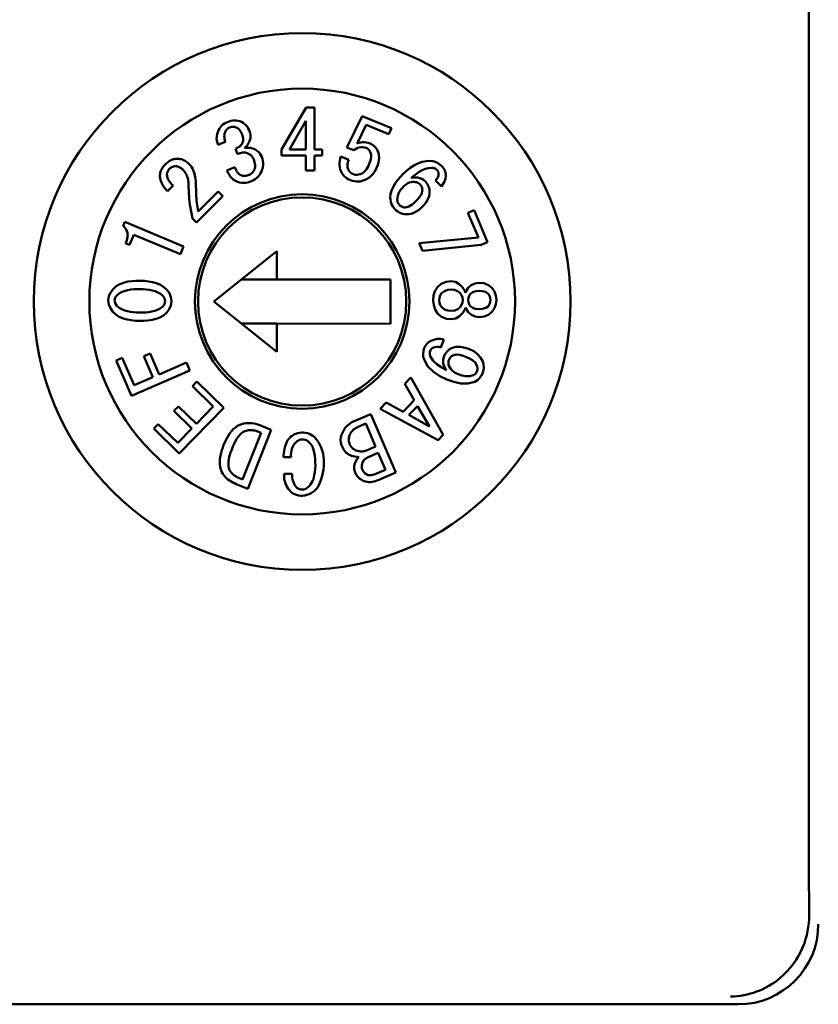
# Model space of a CAD drawing. Header units: inches. Extents: x 1.3 to 23.8, y 0.4 to 18.6.
# Tile 11 of 27: x 10.691 to 11.189, y 8.724 to 9.339. Entities that reach past the tile are written whole.
import ezdxf

# ---------------------------------------------------------------- set-up
doc = ezdxf.new("R2010")
doc.units = ezdxf.units.IN
doc.header["$LTSCALE"] = 0.8
doc.header["$MEASUREMENT"] = 0
doc.layers.add('Visible (ANSI)', color=7, linetype='Continuous', lineweight=50)

msp = doc.modelspace()

# ---------------------------------------------------------------- linework, layer by layer
at = {"layer": 'Visible (ANSI)'}
for p, q in [((11.18297, 10.91366), (11.18297, 8.85399)), ((10.8692, 9.28385), (10.85393, 9.25758)), ((10.87445, 9.28385), (10.8692, 9.28385)), ((10.87446, 9.2576), (10.87445, 9.28385)), ((10.90423, 9.27835), (10.89473, 9.25888)), ((10.92248, 9.27085), (10.90423, 9.27835)), ((10.81577, 9.27153), (10.81513, 9.27064)), ((10.81651, 9.27234), (10.81577, 9.27153)), ((10.81734, 9.27305), (10.81651, 9.27234)), ((10.81824, 9.27367), (10.81734, 9.27305)), ((10.81921, 9.27419), (10.81824, 9.27367)), ((10.82019, 9.27467), (10.81921, 9.27419)), ((10.82125, 9.27505), (10.82019, 9.27467)), ((10.82111, 9.27106), (10.82159, 9.2713)), ((10.82233, 9.27537), (10.82125, 9.27505)), ((10.82159, 9.2713), (10.82209, 9.27147)), ((10.82209, 9.27147), (10.82261, 9.27161)), ((10.82344, 9.27559), (10.82233, 9.27537)), ((10.82261, 9.27161), (10.82313, 9.27171)), ((10.82313, 9.27171), (10.82366, 9.27174)), ((10.82456, 9.2757), (10.82344, 9.27559)), ((10.82366, 9.27174), (10.82419, 9.27169)), ((10.82419, 9.27169), (10.82471, 9.2716)), ((10.82568, 9.27567), (10.82456, 9.2757)), ((10.82471, 9.2716), (10.82523, 9.27149)), ((10.82523, 9.27149), (10.82605, 9.27108)), ((10.8268, 9.27549), (10.82568, 9.27567)), ((10.82789, 9.27523), (10.8268, 9.27549)), ((10.82899, 9.27474), (10.82789, 9.27523)), ((10.83004, 9.27416), (10.82899, 9.27474)), ((10.831, 9.27345), (10.83004, 9.27416)), ((10.83185, 9.2726), (10.831, 9.27345)), ((10.83258, 9.27164), (10.83185, 9.2726)), ((10.83318, 9.27061), (10.83258, 9.27164)), ((10.86905, 9.27537), (10.85895, 9.25759)), ((10.86906, 9.25759), (10.86905, 9.27537)), ((10.90104, 9.26132), (10.90676, 9.27285)), ((10.90676, 9.27285), (10.92091, 9.26703)), ((10.81345, 9.26575), (10.81342, 9.26437)), ((10.81367, 9.2671), (10.81345, 9.26575)), ((10.81407, 9.26842), (10.81367, 9.2671)), ((10.81457, 9.2697), (10.81407, 9.26842)), ((10.81513, 9.27064), (10.81457, 9.2697)), ((10.81822, 9.26606), (10.81832, 9.26702)), ((10.81826, 9.2651), (10.81822, 9.26606)), ((10.8184, 9.26415), (10.81826, 9.2651)), ((10.81832, 9.26702), (10.81856, 9.26795)), ((10.81856, 9.26795), (10.81889, 9.26886)), ((10.81889, 9.26886), (10.81917, 9.2693)), ((10.81917, 9.2693), (10.81948, 9.26974)), ((10.81948, 9.26974), (10.81982, 9.27015)), ((10.81982, 9.27015), (10.82021, 9.2705)), ((10.82021, 9.2705), (10.82065, 9.2708)), ((10.82065, 9.2708), (10.82111, 9.27106)), ((10.82605, 9.27108), (10.82682, 9.27059)), ((10.82682, 9.27059), (10.82749, 9.26997)), ((10.82749, 9.26997), (10.82806, 9.26926)), ((10.82806, 9.26926), (10.82856, 9.26849)), ((10.82856, 9.26849), (10.82899, 9.26768)), ((10.82899, 9.26768), (10.82938, 9.26686)), ((10.82938, 9.26686), (10.82963, 9.26613)), ((10.82963, 9.26613), (10.82984, 9.2654)), ((10.82984, 9.2654), (10.83, 9.26465)), ((10.83372, 9.26954), (10.83318, 9.27061)), ((10.83406, 9.26857), (10.83372, 9.26954)), ((10.83434, 9.26759), (10.83406, 9.26857)), ((10.83452, 9.26658), (10.83434, 9.26759)), ((10.83448, 9.26454), (10.83458, 9.26556)), ((10.83458, 9.26556), (10.83452, 9.26658)), ((10.92091, 9.26703), (10.92248, 9.27085)), ((10.81342, 9.26437), (10.81356, 9.26301)), ((10.81356, 9.26301), (10.81386, 9.26167)), ((10.81386, 9.26167), (10.81424, 9.26035)), ((10.81424, 9.26035), (10.81889, 9.26228)), ((10.81863, 9.26321), (10.8184, 9.26415)), ((10.81889, 9.26228), (10.81863, 9.26321)), ((10.82735, 9.25916), (10.82665, 9.2587)), ((10.82801, 9.25968), (10.82735, 9.25916)), ((10.8286, 9.26028), (10.82801, 9.25968)), ((10.82911, 9.26095), (10.8286, 9.26028)), ((10.82955, 9.26166), (10.82911, 9.26095)), ((10.82981, 9.26238), (10.82955, 9.26166)), ((10.82999, 9.26313), (10.82981, 9.26238)), ((10.83005, 9.26389), (10.82999, 9.26313)), ((10.83, 9.26465), (10.83005, 9.26389)), ((10.83087, 9.25848), (10.83142, 9.25898)), ((10.83142, 9.25898), (10.83192, 9.2595)), ((10.83192, 9.2595), (10.83238, 9.26008)), ((10.83238, 9.26008), (10.8328, 9.26068)), ((10.8328, 9.26068), (10.83319, 9.2613)), ((10.83319, 9.2613), (10.83355, 9.26194)), ((10.83355, 9.26194), (10.83389, 9.26259)), ((10.83389, 9.26259), (10.83423, 9.26355)), ((10.83423, 9.26355), (10.83448, 9.26454)), ((10.90216, 9.26173), (10.90104, 9.26132)), ((10.90332, 9.262), (10.90216, 9.26173)), ((10.90217, 9.25874), (10.90332, 9.25899)), ((10.9045, 9.26213), (10.90332, 9.262)), ((10.90332, 9.25899), (10.9045, 9.25904)), ((10.90569, 9.26211), (10.9045, 9.26213)), ((10.9045, 9.25904), (10.90567, 9.25886)), ((10.90687, 9.26194), (10.90569, 9.26211)), ((10.90803, 9.26165), (10.90687, 9.26194)), ((10.90915, 9.26125), (10.90803, 9.26165)), ((10.90999, 9.26086), (10.90915, 9.26125)), ((10.91079, 9.26039), (10.90999, 9.26086)), ((10.91153, 9.25984), (10.91079, 9.26039)), ((10.91222, 9.25921), (10.91153, 9.25984)), ((10.91282, 9.25851), (10.91222, 9.25921)), ((10.82592, 9.25828), (10.82518, 9.25788)), ((10.82518, 9.25788), (10.8265, 9.2547)), ((10.82665, 9.2587), (10.82592, 9.25828)), ((10.8265, 9.2547), (10.82727, 9.25502)), ((10.82727, 9.25502), (10.82805, 9.25531)), ((10.82805, 9.25531), (10.82884, 9.25555)), ((10.82884, 9.25555), (10.82966, 9.2557)), ((10.82966, 9.2557), (10.83048, 9.25575)), ((10.83048, 9.25575), (10.83131, 9.25566)), ((10.8316, 9.25855), (10.83087, 9.25848)), ((10.83131, 9.25566), (10.83212, 9.25549)), ((10.83234, 9.2586), (10.8316, 9.25855)), ((10.83212, 9.25549), (10.83294, 9.25514)), ((10.83307, 9.25862), (10.83234, 9.2586)), ((10.83294, 9.25514), (10.83372, 9.25473)), ((10.8338, 9.25859), (10.83307, 9.25862)), ((10.83372, 9.25473), (10.83446, 9.25423)), ((10.83453, 9.2585), (10.8338, 9.25859)), ((10.83446, 9.25423), (10.83511, 9.25364)), ((10.83525, 9.25836), (10.83453, 9.2585)), ((10.83511, 9.25364), (10.83567, 9.25295)), ((10.83596, 9.25818), (10.83525, 9.25836)), ((10.83567, 9.25295), (10.83614, 9.2522)), ((10.83699, 9.25774), (10.83596, 9.25818)), ((10.83798, 9.25723), (10.83699, 9.25774)), ((10.83891, 9.2566), (10.83798, 9.25723)), ((10.83974, 9.25585), (10.83891, 9.2566)), ((10.84045, 9.25499), (10.83974, 9.25585)), ((10.84104, 9.25404), (10.84045, 9.25499)), ((10.84155, 9.25305), (10.84104, 9.25404)), ((10.84198, 9.25175), (10.84155, 9.25305)), ((10.85393, 9.25758), (10.85393, 9.25376)), ((10.85393, 9.25376), (10.86906, 9.25377)), ((10.85895, 9.25759), (10.86906, 9.25759)), ((10.86906, 9.25377), (10.86907, 9.24448)), ((10.87926, 9.2576), (10.87446, 9.2576)), ((10.87447, 9.25377), (10.87926, 9.25378)), ((10.87447, 9.24448), (10.87447, 9.25377)), ((10.87926, 9.25378), (10.87926, 9.2576)), ((10.89102, 9.25319), (10.8906, 9.25187)), ((10.89588, 9.25119), (10.89102, 9.25319)), ((10.89473, 9.25888), (10.89905, 9.2571)), ((10.89905, 9.2571), (10.90004, 9.25774)), ((10.90004, 9.25774), (10.90107, 9.25832)), ((10.90107, 9.25832), (10.90217, 9.25874)), ((10.90567, 9.25886), (10.90679, 9.25851)), ((10.90679, 9.25851), (10.90756, 9.25809)), ((10.90756, 9.25809), (10.90826, 9.25757)), ((10.90826, 9.25757), (10.90882, 9.25691)), ((10.90882, 9.25691), (10.90929, 9.25617)), ((10.90929, 9.25617), (10.90967, 9.25512)), ((10.90979, 9.25289), (10.90963, 9.25178)), ((10.90967, 9.25512), (10.90982, 9.25401)), ((10.90982, 9.25401), (10.90979, 9.25289)), ((10.91335, 9.25775), (10.91282, 9.25851)), ((10.9138, 9.25694), (10.91335, 9.25775)), ((10.91433, 9.2555), (10.9138, 9.25694)), ((10.91468, 9.25402), (10.91433, 9.2555)), ((10.9148, 9.2525), (10.91468, 9.25402)), ((10.78021, 9.24698), (10.77982, 9.24646)), ((10.78062, 9.24748), (10.78021, 9.24698)), ((10.78105, 9.24797), (10.78062, 9.24748)), ((10.78149, 9.24845), (10.78105, 9.24797)), ((10.78199, 9.24889), (10.78149, 9.24845)), ((10.78249, 9.24932), (10.78199, 9.24889)), ((10.783, 9.24973), (10.78249, 9.24932)), ((10.78354, 9.25011), (10.783, 9.24973)), ((10.7841, 9.25045), (10.78354, 9.25011)), ((10.78469, 9.25076), (10.7841, 9.25045)), ((10.78529, 9.25103), (10.78469, 9.25076)), ((10.78591, 9.25125), (10.78529, 9.25103)), ((10.78529, 9.24654), (10.78587, 9.24682)), ((10.78587, 9.24682), (10.78646, 9.247)), ((10.78654, 9.25143), (10.78591, 9.25125)), ((10.78646, 9.247), (10.78726, 9.24715)), ((10.78719, 9.25156), (10.78654, 9.25143)), ((10.78784, 9.25166), (10.78719, 9.25156)), ((10.78726, 9.24715), (10.78778, 9.24713)), ((10.78778, 9.24713), (10.78826, 9.2471)), ((10.78849, 9.25175), (10.78784, 9.25166)), ((10.78826, 9.2471), (10.78874, 9.24703)), ((10.78922, 9.25173), (10.78849, 9.25175)), ((10.78874, 9.24703), (10.78921, 9.24693)), ((10.78921, 9.24693), (10.78967, 9.24678)), ((10.78994, 9.25168), (10.78922, 9.25173)), ((10.78967, 9.24678), (10.79011, 9.24659)), ((10.79067, 9.2516), (10.78994, 9.25168)), ((10.79138, 9.25145), (10.79067, 9.2516)), ((10.79207, 9.25124), (10.79138, 9.25145)), ((10.79275, 9.25097), (10.79207, 9.25124)), ((10.7934, 9.25064), (10.79275, 9.25097)), ((10.79402, 9.25027), (10.7934, 9.25064)), ((10.79462, 9.24986), (10.79402, 9.25027)), ((10.79519, 9.24941), (10.79462, 9.24986)), ((10.79574, 9.24893), (10.79519, 9.24941)), ((10.79628, 9.24845), (10.79574, 9.24893)), ((10.79705, 9.24759), (10.79628, 9.24845)), ((10.79774, 9.24666), (10.79705, 9.24759)), ((10.79833, 9.24566), (10.79774, 9.24666)), ((10.83614, 9.2522), (10.83655, 9.25141)), ((10.83655, 9.25141), (10.83687, 9.25052)), ((10.83687, 9.25052), (10.83715, 9.24962)), ((10.83715, 9.24962), (10.83736, 9.2487)), ((10.83744, 9.24682), (10.83725, 9.2459)), ((10.83736, 9.2487), (10.83747, 9.24776)), ((10.83747, 9.24776), (10.83744, 9.24682)), ((10.84233, 9.25043), (10.84198, 9.25175)), ((10.84231, 9.24637), (10.84251, 9.24772)), ((10.84251, 9.24908), (10.84233, 9.25043)), ((10.84251, 9.24772), (10.84251, 9.24908)), ((10.8901, 9.24915), (10.89008, 9.24776)), ((10.89008, 9.24776), (10.89023, 9.24639)), ((10.89028, 9.25052), (10.8901, 9.24915)), ((10.8906, 9.25187), (10.89028, 9.25052)), ((10.89506, 9.24749), (10.89512, 9.24844)), ((10.89512, 9.24653), (10.89506, 9.24749)), ((10.89512, 9.24844), (10.89529, 9.24938)), ((10.89529, 9.24938), (10.89555, 9.2503)), ((10.89555, 9.2503), (10.89588, 9.25119)), ((10.90812, 9.24742), (10.90754, 9.24631)), ((10.90863, 9.24857), (10.90812, 9.24742)), ((10.90903, 9.24962), (10.90863, 9.24857)), ((10.90938, 9.25068), (10.90903, 9.24962)), ((10.90963, 9.25178), (10.90938, 9.25068)), ((10.91348, 9.24658), (10.91399, 9.24802)), ((10.91399, 9.24802), (10.91442, 9.24948)), ((10.91442, 9.24948), (10.9147, 9.25098)), ((10.9147, 9.25098), (10.9148, 9.2525)), ((10.9365, 9.24761), (10.93416, 9.24607)), ((10.93899, 9.24888), (10.9365, 9.24761)), ((10.94164, 9.2498), (10.93899, 9.24888)), ((10.94439, 9.25032), (10.94164, 9.2498)), ((10.94719, 9.25039), (10.94439, 9.25032)), ((10.94824, 9.25024), (10.94719, 9.25039)), ((10.94928, 9.25002), (10.94824, 9.25024)), ((10.95029, 9.24967), (10.94928, 9.25002)), ((10.95124, 9.24921), (10.95029, 9.24967)), ((10.95214, 9.24864), (10.95124, 9.24921)), ((10.95297, 9.24798), (10.95214, 9.24864)), ((10.95378, 9.24728), (10.95297, 9.24798)), ((10.95436, 9.24667), (10.95378, 9.24728)), ((10.95489, 9.24601), (10.95436, 9.24667)), ((10.77805, 9.24161), (10.77804, 9.24065)), ((10.77804, 9.24065), (10.77813, 9.2397)), ((10.77814, 9.24225), (10.77805, 9.24161)), ((10.77825, 9.24289), (10.77814, 9.24225)), ((10.7784, 9.24353), (10.77825, 9.24289)), ((10.7786, 9.24415), (10.7784, 9.24353)), ((10.77884, 9.24476), (10.7786, 9.24415)), ((10.77913, 9.24534), (10.77884, 9.24476)), ((10.77946, 9.24591), (10.77913, 9.24534)), ((10.77982, 9.24646), (10.77946, 9.24591)), ((10.78242, 9.2418), (10.78259, 9.24292)), ((10.78251, 9.24107), (10.78242, 9.2418)), ((10.78261, 9.24042), (10.78251, 9.24107)), ((10.78259, 9.24292), (10.78271, 9.24339)), ((10.78271, 9.24339), (10.78286, 9.24387)), ((10.78286, 9.24387), (10.78309, 9.24433)), ((10.78309, 9.24433), (10.78333, 9.24474)), ((10.78333, 9.24474), (10.78384, 9.2454)), ((10.78384, 9.2454), (10.78436, 9.24586)), ((10.78436, 9.24586), (10.78476, 9.24619)), ((10.78476, 9.24619), (10.78529, 9.24654)), ((10.79011, 9.24659), (10.79053, 9.24636)), ((10.79053, 9.24636), (10.79094, 9.2461)), ((10.79094, 9.2461), (10.79133, 9.24582)), ((10.79133, 9.24582), (10.7917, 9.24552)), ((10.7917, 9.24552), (10.79207, 9.24521)), ((10.79207, 9.24521), (10.79243, 9.24489)), ((10.79243, 9.24489), (10.79302, 9.24425)), ((10.79302, 9.24425), (10.79356, 9.24356)), ((10.79356, 9.24356), (10.79404, 9.24283)), ((10.79404, 9.24283), (10.79446, 9.24206)), ((10.79446, 9.24206), (10.79482, 9.24127)), ((10.79482, 9.24127), (10.79513, 9.24045)), ((10.79513, 9.24045), (10.79537, 9.23962)), ((10.79884, 9.24462), (10.79833, 9.24566)), ((10.79925, 9.24354), (10.79884, 9.24462)), ((10.7996, 9.24244), (10.79925, 9.24354)), ((10.79988, 9.24132), (10.7996, 9.24244)), ((10.80009, 9.24018), (10.79988, 9.24132)), ((10.82471, 9.24649), (10.81984, 9.24447)), ((10.81984, 9.24447), (10.82046, 9.24317)), ((10.82046, 9.24317), (10.82115, 9.24192)), ((10.82115, 9.24192), (10.82196, 9.24073)), ((10.82196, 9.24073), (10.8229, 9.23965)), ((10.82509, 9.24556), (10.82471, 9.24649)), ((10.82552, 9.24465), (10.82509, 9.24556)), ((10.82602, 9.24379), (10.82552, 9.24465)), ((10.82663, 9.24299), (10.82602, 9.24379)), ((10.82736, 9.2423), (10.82663, 9.24299)), ((10.8282, 9.24175), (10.82736, 9.2423)), ((10.82909, 9.2413), (10.8282, 9.24175)), ((10.82974, 9.24115), (10.82909, 9.2413)), ((10.8304, 9.24106), (10.82974, 9.24115)), ((10.83107, 9.24104), (10.8304, 9.24106)), ((10.83173, 9.24111), (10.83107, 9.24104)), ((10.83238, 9.24125), (10.83173, 9.24111)), ((10.83302, 9.24144), (10.83238, 9.24125)), ((10.83365, 9.24165), (10.83302, 9.24144)), ((10.83426, 9.24197), (10.83365, 9.24165)), ((10.83484, 9.24233), (10.83426, 9.24197)), ((10.83537, 9.24277), (10.83484, 9.24233)), ((10.83584, 9.24327), (10.83537, 9.24277)), ((10.83625, 9.24382), (10.83584, 9.24327)), ((10.83662, 9.2444), (10.83625, 9.24382)), ((10.83697, 9.245), (10.83662, 9.2444)), ((10.83725, 9.2459), (10.83697, 9.245)), ((10.83847, 9.23976), (10.83938, 9.24063)), ((10.83938, 9.24063), (10.84018, 9.24161)), ((10.84018, 9.24161), (10.84084, 9.24267)), ((10.84084, 9.24267), (10.84143, 9.24379)), ((10.84143, 9.24379), (10.84192, 9.24506)), ((10.84192, 9.24506), (10.84231, 9.24637)), ((10.86907, 9.24448), (10.87447, 9.24448)), ((10.89023, 9.24639), (10.89058, 9.24504)), ((10.89058, 9.24504), (10.8911, 9.24376)), ((10.8911, 9.24376), (10.89163, 9.24271)), ((10.89163, 9.24271), (10.89229, 9.24175)), ((10.89229, 9.24175), (10.89308, 9.24088)), ((10.89308, 9.24088), (10.89397, 9.24011)), ((10.89533, 9.2456), (10.89512, 9.24653)), ((10.89569, 9.24471), (10.89533, 9.2456)), ((10.89627, 9.24386), (10.89569, 9.24471)), ((10.89701, 9.24313), (10.89627, 9.24386)), ((10.89788, 9.24257), (10.89701, 9.24313)), ((10.89881, 9.24212), (10.89788, 9.24257)), ((10.89984, 9.24181), (10.89881, 9.24212)), ((10.90091, 9.24173), (10.89984, 9.24181)), ((10.90198, 9.24185), (10.90091, 9.24173)), ((10.90302, 9.24213), (10.90198, 9.24185)), ((10.90416, 9.24266), (10.90302, 9.24213)), ((10.90518, 9.24339), (10.90416, 9.24266)), ((10.90608, 9.24427), (10.90518, 9.24339)), ((10.90686, 9.24525), (10.90608, 9.24427)), ((10.90754, 9.24631), (10.90686, 9.24525)), ((10.90843, 9.23986), (10.90975, 9.24093)), ((10.90975, 9.24093), (10.91091, 9.24218)), ((10.91091, 9.24218), (10.9119, 9.24356)), ((10.9119, 9.24356), (10.91274, 9.24504)), ((10.91274, 9.24504), (10.91348, 9.24658)), ((10.92822, 9.24056), (10.92657, 9.23867)), ((10.92993, 9.2424), (10.92822, 9.24056)), ((10.93197, 9.24432), (10.92993, 9.2424)), ((10.93416, 9.24607), (10.93197, 9.24432)), ((10.93481, 9.23984), (10.93645, 9.24115)), ((10.93645, 9.24115), (10.93813, 9.2424)), ((10.93813, 9.2424), (10.93989, 9.24356)), ((10.93989, 9.24356), (10.94173, 9.24457)), ((10.94173, 9.24457), (10.94366, 9.24538)), ((10.94366, 9.24538), (10.94568, 9.24593)), ((10.94568, 9.24593), (10.94778, 9.2461)), ((10.94778, 9.2461), (10.94827, 9.24602)), ((10.94827, 9.24602), (10.94876, 9.24593)), ((10.94876, 9.24593), (10.94924, 9.24579)), ((10.94924, 9.24579), (10.9497, 9.24559)), ((10.9497, 9.24559), (10.95012, 9.24533)), ((10.95012, 9.24533), (10.95052, 9.24503)), ((10.95052, 9.24503), (10.95096, 9.24466)), ((10.95096, 9.24466), (10.9515, 9.244)), ((10.95158, 9.24048), (10.95126, 9.23986)), ((10.9515, 9.244), (10.95178, 9.24343)), ((10.95182, 9.24114), (10.95158, 9.24048)), ((10.95178, 9.24343), (10.95197, 9.24259)), ((10.95195, 9.24183), (10.95182, 9.24114)), ((10.95197, 9.24259), (10.95195, 9.24183)), ((10.95536, 9.2453), (10.95489, 9.24601)), ((10.95576, 9.24456), (10.95536, 9.2453)), ((10.95607, 9.24377), (10.95576, 9.24456)), ((10.95629, 9.24296), (10.95607, 9.24377)), ((10.9564, 9.24212), (10.95629, 9.24296)), ((10.95629, 9.23975), (10.95641, 9.24093)), ((10.95641, 9.24093), (10.9564, 9.24212)), ((10.77813, 9.2397), (10.77831, 9.23876)), ((10.77831, 9.23876), (10.77858, 9.23785)), ((10.77858, 9.23785), (10.77892, 9.23696)), ((10.77892, 9.23696), (10.77933, 9.23609)), ((10.77933, 9.23609), (10.77979, 9.23525)), ((10.77979, 9.23525), (10.7803, 9.23445)), ((10.7803, 9.23445), (10.78085, 9.23367)), ((10.78278, 9.23978), (10.78261, 9.24042)), ((10.78269, 9.23147), (10.78623, 9.23501)), ((10.78303, 9.23917), (10.78278, 9.23978)), ((10.78334, 9.23859), (10.78303, 9.23917)), ((10.78369, 9.23803), (10.78334, 9.23859)), ((10.78407, 9.23749), (10.78369, 9.23803)), ((10.78447, 9.23697), (10.78407, 9.23749)), ((10.78489, 9.23646), (10.78447, 9.23697)), ((10.78533, 9.23597), (10.78489, 9.23646)), ((10.78623, 9.23501), (10.78533, 9.23597)), ((10.79537, 9.23962), (10.79557, 9.23877)), ((10.79557, 9.23877), (10.79572, 9.23791)), ((10.79572, 9.23791), (10.79582, 9.23704)), ((10.79582, 9.23704), (10.79588, 9.23617)), ((10.79588, 9.23617), (10.79609, 9.23005)), ((10.80025, 9.23903), (10.80009, 9.24018)), ((10.80037, 9.23788), (10.80025, 9.23903)), ((10.80042, 9.23673), (10.80037, 9.23788)), ((10.80061, 9.22994), (10.80042, 9.23673)), ((10.8229, 9.23965), (10.82398, 9.23871)), ((10.82398, 9.23871), (10.8252, 9.23795)), ((10.8252, 9.23795), (10.82651, 9.23737)), ((10.82651, 9.23737), (10.82774, 9.237)), ((10.82774, 9.237), (10.82899, 9.23675)), ((10.82899, 9.23675), (10.83027, 9.23669)), ((10.83027, 9.23669), (10.83154, 9.23679)), ((10.83154, 9.23679), (10.8328, 9.23704)), ((10.8328, 9.23704), (10.83403, 9.2374)), ((10.83403, 9.2374), (10.83524, 9.23783)), ((10.83524, 9.23783), (10.83637, 9.23838)), ((10.83637, 9.23838), (10.83746, 9.23901)), ((10.83746, 9.23901), (10.83847, 9.23976)), ((10.89397, 9.24011), (10.89494, 9.23944)), ((10.89494, 9.23944), (10.89596, 9.23887)), ((10.89596, 9.23887), (10.89703, 9.23839)), ((10.89703, 9.23839), (10.89819, 9.23797)), ((10.89819, 9.23797), (10.89938, 9.23768)), ((10.89938, 9.23768), (10.9006, 9.23752)), ((10.9006, 9.23752), (10.90183, 9.23751)), ((10.90183, 9.23751), (10.90305, 9.23764)), ((10.90305, 9.23764), (10.90424, 9.23792)), ((10.90424, 9.23792), (10.9054, 9.23832)), ((10.9054, 9.23832), (10.90696, 9.239)), ((10.90696, 9.239), (10.90843, 9.23986)), ((10.92373, 9.23454), (10.92266, 9.23227)), ((10.92506, 9.23667), (10.92373, 9.23454)), ((10.92657, 9.23867), (10.92506, 9.23667)), ((10.93028, 9.23464), (10.92933, 9.23358)), ((10.93106, 9.23532), (10.93028, 9.23464)), ((10.93188, 9.23596), (10.93106, 9.23532)), ((10.93277, 9.23649), (10.93188, 9.23596)), ((10.93373, 9.23689), (10.93277, 9.23649)), ((10.93473, 9.23715), (10.93373, 9.23689)), ((10.93576, 9.23727), (10.93473, 9.23715)), ((10.93615, 9.24001), (10.93481, 9.23984)), ((10.93679, 9.23731), (10.93576, 9.23727)), ((10.93749, 9.24009), (10.93615, 9.24001)), ((10.93736, 9.23723), (10.93679, 9.23731)), ((10.93792, 9.23712), (10.93736, 9.23723)), ((10.93884, 9.24), (10.93749, 9.24009)), ((10.93848, 9.23697), (10.93792, 9.23712)), ((10.939, 9.23674), (10.93848, 9.23697)), ((10.94016, 9.23973), (10.93884, 9.24)), ((10.93949, 9.23644), (10.939, 9.23674)), ((10.93995, 9.2361), (10.93949, 9.23644)), ((10.9404, 9.23574), (10.93995, 9.2361)), ((10.94142, 9.23925), (10.94016, 9.23973)), ((10.94073, 9.23536), (10.9404, 9.23574)), ((10.94104, 9.23496), (10.94073, 9.23536)), ((10.94129, 9.23453), (10.94104, 9.23496)), ((10.9415, 9.23408), (10.94129, 9.23453)), ((10.94257, 9.23854), (10.94142, 9.23925)), ((10.94361, 9.23768), (10.94257, 9.23854)), ((10.94424, 9.23694), (10.94361, 9.23768)), ((10.94483, 9.23617), (10.94424, 9.23694)), ((10.94532, 9.23533), (10.94483, 9.23617)), ((10.94571, 9.23444), (10.94532, 9.23533)), ((10.94599, 9.23351), (10.94571, 9.23444)), ((10.95044, 9.23874), (10.94996, 9.23823)), ((10.94996, 9.23823), (10.9537, 9.23452)), ((10.95087, 9.23928), (10.95044, 9.23874)), ((10.95126, 9.23986), (10.95087, 9.23928)), ((10.9537, 9.23452), (10.95445, 9.23544)), ((10.95445, 9.23544), (10.95509, 9.23643)), ((10.95509, 9.23643), (10.95562, 9.23749)), ((10.95562, 9.23749), (10.95603, 9.2386)), ((10.95603, 9.2386), (10.95629, 9.23975)), ((10.78085, 9.23367), (10.78143, 9.23291)), ((10.78143, 9.23291), (10.78205, 9.23218)), ((10.78205, 9.23218), (10.78269, 9.23147)), ((10.79609, 9.23005), (10.7962, 9.2283)), ((10.7962, 9.2283), (10.79634, 9.22655)), ((10.80068, 9.22854), (10.80061, 9.22994)), ((10.80077, 9.22713), (10.80068, 9.22854)), ((10.80081, 9.21203), (10.81723, 9.22842)), ((10.81437, 9.23129), (10.80181, 9.21875)), ((10.81723, 9.22842), (10.81437, 9.23129)), ((10.92196, 9.22987), (10.92178, 9.22737)), ((10.92266, 9.23227), (10.92196, 9.22987)), ((10.92646, 9.22872), (10.9262, 9.22733)), ((10.92696, 9.23005), (10.92646, 9.22872)), ((10.92763, 9.23131), (10.92696, 9.23005)), ((10.92843, 9.23248), (10.92763, 9.23131)), ((10.92933, 9.23358), (10.92843, 9.23248)), ((10.9397, 9.2274), (10.94038, 9.22833)), ((10.94038, 9.22833), (10.94098, 9.22931)), ((10.94098, 9.22931), (10.94145, 9.23035)), ((10.94145, 9.23035), (10.94175, 9.23146)), ((10.94166, 9.2336), (10.9415, 9.23408)), ((10.94175, 9.23311), (10.94166, 9.2336)), ((10.94182, 9.23261), (10.94175, 9.23311)), ((10.94175, 9.23146), (10.94182, 9.23261)), ((10.94548, 9.22703), (10.94599, 9.2285)), ((10.94617, 9.23256), (10.94599, 9.23351)), ((10.94599, 9.2285), (10.94627, 9.23004)), ((10.9463, 9.23159), (10.94617, 9.23256)), ((10.94627, 9.23004), (10.9463, 9.23159)), ((10.79634, 9.22655), (10.79652, 9.22481)), ((10.79652, 9.22481), (10.79674, 9.22307)), ((10.79674, 9.22307), (10.79701, 9.22134)), ((10.80088, 9.22573), (10.80077, 9.22713)), ((10.80103, 9.22433), (10.80088, 9.22573)), ((10.80119, 9.22293), (10.80103, 9.22433)), ((10.80181, 9.21875), (10.80119, 9.22293)), ((10.92178, 9.22737), (10.92189, 9.22624)), ((10.92189, 9.22624), (10.92207, 9.22513)), ((10.92207, 9.22513), (10.92235, 9.22404)), ((10.92235, 9.22404), (10.92277, 9.22299)), ((10.92277, 9.22299), (10.92331, 9.222)), ((10.9262, 9.22733), (10.92614, 9.2259)), ((10.92614, 9.2259), (10.92622, 9.22541)), ((10.92622, 9.22541), (10.92632, 9.22492)), ((10.92632, 9.22492), (10.92646, 9.22444)), ((10.92646, 9.22444), (10.92666, 9.22399)), ((10.92666, 9.22399), (10.92693, 9.22356)), ((10.92693, 9.22356), (10.92723, 9.22317)), ((10.92723, 9.22317), (10.92756, 9.22278)), ((10.92756, 9.22278), (10.92799, 9.22245)), ((10.92799, 9.22245), (10.92843, 9.22214)), ((10.92843, 9.22214), (10.9289, 9.22187)), ((10.93336, 9.22194), (10.93443, 9.22254)), ((10.93443, 9.22254), (10.93543, 9.22324)), ((10.93543, 9.22324), (10.93638, 9.22401)), ((10.93638, 9.22401), (10.93729, 9.22483)), ((10.93729, 9.22483), (10.93817, 9.22568)), ((10.93817, 9.22568), (10.93896, 9.22652)), ((10.93896, 9.22652), (10.9397, 9.2274)), ((10.94191, 9.22197), (10.94297, 9.22311)), ((10.94297, 9.22311), (10.94393, 9.22434)), ((10.94393, 9.22434), (10.94479, 9.22564)), ((10.94479, 9.22564), (10.94548, 9.22703)), ((10.79701, 9.22134), (10.79731, 9.21962)), ((10.79731, 9.21962), (10.79765, 9.2179)), ((10.79765, 9.2179), (10.79837, 9.21447)), ((10.92331, 9.222), (10.92398, 9.22109)), ((10.92398, 9.22109), (10.92471, 9.22023)), ((10.92471, 9.22023), (10.92553, 9.21948)), ((10.92553, 9.21948), (10.9264, 9.2188)), ((10.9264, 9.2188), (10.92735, 9.21823)), ((10.92735, 9.21823), (10.92835, 9.21775)), ((10.92835, 9.21775), (10.9294, 9.2174)), ((10.9289, 9.22187), (10.9294, 9.22166)), ((10.9294, 9.22166), (10.92993, 9.22153)), ((10.9294, 9.2174), (10.93048, 9.21718)), ((10.92993, 9.22153), (10.93046, 9.22144)), ((10.93046, 9.22144), (10.931, 9.22137)), ((10.93048, 9.21718), (10.93158, 9.21709)), ((10.931, 9.22137), (10.93221, 9.22151)), ((10.93158, 9.21709), (10.93326, 9.21713)), ((10.93221, 9.22151), (10.93336, 9.22194)), ((10.93326, 9.21713), (10.93491, 9.21746)), ((10.93491, 9.21746), (10.93649, 9.21804)), ((10.93649, 9.21804), (10.93798, 9.21882)), ((10.93798, 9.21882), (10.93938, 9.21975)), ((10.93938, 9.21975), (10.94069, 9.22082)), ((10.94069, 9.22082), (10.94191, 9.22197)), ((10.9741, 9.21965), (10.97028, 9.21804)), ((10.97028, 9.21804), (10.97681, 9.20254)), ((10.98249, 9.19975), (10.9741, 9.21965)), ((10.7561, 9.21231), (10.75505, 9.20978)), ((10.79282, 9.19706), (10.7561, 9.21231)), ((10.79837, 9.21447), (10.80081, 9.21203)), ((10.75906, 9.19795), (10.7617, 9.20429)), ((10.7617, 9.20429), (10.79081, 9.1922)), ((10.75668, 9.19894), (10.75906, 9.19795)), ((10.97681, 9.20254), (10.93989, 9.19907)), ((10.93989, 9.19907), (10.94192, 9.19425)), ((10.94192, 9.19425), (10.9786, 9.1981)), ((10.9786, 9.1981), (10.98249, 9.19975)), ((10.79081, 9.1922), (10.79282, 9.19706)), ((10.85109, 9.1942), (10.81169, 9.16274)), ((10.85107, 9.17648), (10.85109, 9.1942)), ((10.75298, 9.17348), (10.75074, 9.17216)), ((10.7554, 9.17443), (10.75298, 9.17348)), ((10.75792, 9.17507), (10.7554, 9.17443)), ((10.7605, 9.17545), (10.75792, 9.17507)), ((10.76309, 9.17562), (10.7605, 9.17545)), ((10.7657, 9.17564), (10.76309, 9.17562)), ((10.7683, 9.17552), (10.7657, 9.17564)), ((10.77089, 9.17527), (10.7683, 9.17552)), ((10.77345, 9.17482), (10.77089, 9.17527)), ((10.77595, 9.1741), (10.77345, 9.17482)), ((10.77834, 9.17307), (10.77595, 9.1741)), ((10.78054, 9.17168), (10.77834, 9.17307)), ((10.82893, 9.1765), (10.85107, 9.17648)), ((10.92194, 9.17642), (10.85107, 9.17648)), ((10.92191, 9.14886), (10.92194, 9.17642)), ((10.95364, 9.17374), (10.95117, 9.17165)), ((10.95662, 9.17498), (10.95364, 9.17374)), ((10.95983, 9.17537), (10.95662, 9.17498)), ((10.96245, 9.17489), (10.95983, 9.17537)), ((10.96476, 9.17358), (10.96245, 9.17489)), ((10.96672, 9.17177), (10.96476, 9.17358)), ((10.9745, 9.17396), (10.97224, 9.17283)), ((10.97709, 9.17438), (10.9745, 9.17396)), ((10.9802, 9.17404), (10.97709, 9.17438)), ((10.98299, 9.17292), (10.9802, 9.17404)), ((10.98531, 9.171), (10.98299, 9.17292)), ((10.74721, 9.16838), (10.7462, 9.16599)), ((10.74878, 9.17045), (10.74721, 9.16838)), ((10.75074, 9.17216), (10.74878, 9.17045)), ((10.7528, 9.16785), (10.75131, 9.16668)), ((10.75447, 9.16876), (10.7528, 9.16785)), ((10.75624, 9.16941), (10.75447, 9.16876)), ((10.75809, 9.16985), (10.75624, 9.16941)), ((10.75996, 9.17015), (10.75809, 9.16985)), ((10.76185, 9.17034), (10.75996, 9.17015)), ((10.76374, 9.17045), (10.76185, 9.17034)), ((10.76564, 9.17047), (10.76374, 9.17045)), ((10.76753, 9.17039), (10.76564, 9.17047)), ((10.76942, 9.17023), (10.76753, 9.17039)), ((10.7713, 9.16996), (10.76942, 9.17023)), ((10.77316, 9.1696), (10.7713, 9.16996)), ((10.77499, 9.16909), (10.77316, 9.1696)), ((10.77674, 9.16838), (10.77499, 9.16909)), ((10.77837, 9.16741), (10.77674, 9.16838)), ((10.77983, 9.16621), (10.77837, 9.16741)), ((10.78244, 9.16991), (10.78054, 9.17168)), ((10.78394, 9.16779), (10.78244, 9.16991)), ((10.78489, 9.16538), (10.78394, 9.16779)), ((10.94963, 9.16916), (10.94884, 9.16634)), ((10.95117, 9.17165), (10.94963, 9.16916)), ((10.95383, 9.1678), (10.95295, 9.16649)), ((10.95557, 9.16916), (10.95383, 9.1678)), ((10.95766, 9.16989), (10.95557, 9.16916)), ((10.95987, 9.17012), (10.95766, 9.16989)), ((10.96189, 9.16991), (10.95987, 9.17012)), ((10.96377, 9.16917), (10.96189, 9.16991)), ((10.96534, 9.16788), (10.96377, 9.16917)), ((10.96624, 9.16659), (10.96534, 9.16788)), ((10.96756, 9.17065), (10.96672, 9.17177)), ((10.96824, 9.16943), (10.96756, 9.17065)), ((10.96877, 9.16813), (10.96824, 9.16943)), ((10.96919, 9.16919), (10.96877, 9.16813)), ((10.96972, 9.17018), (10.96919, 9.16919)), ((10.97037, 9.17112), (10.96972, 9.17018)), ((10.97224, 9.17283), (10.97037, 9.17112)), ((10.97181, 9.16748), (10.97104, 9.1663)), ((10.97333, 9.16861), (10.97181, 9.16748)), ((10.97515, 9.16918), (10.97333, 9.16861)), ((10.97713, 9.16935), (10.97515, 9.16918)), ((10.97928, 9.16922), (10.97713, 9.16935)), ((10.98125, 9.16871), (10.97928, 9.16922)), ((10.98292, 9.16756), (10.98125, 9.16871)), ((10.9837, 9.1664), (10.98292, 9.16756)), ((10.98682, 9.16883), (10.98531, 9.171)), ((10.98771, 9.16634), (10.98682, 9.16883)), ((10.7462, 9.16599), (10.74582, 9.16342)), ((10.74582, 9.16342), (10.74612, 9.16084)), ((10.74612, 9.16084), (10.74708, 9.15843)), ((10.75013, 9.16521), (10.74966, 9.16339)), ((10.74966, 9.16339), (10.75008, 9.16156)), ((10.75008, 9.16156), (10.75118, 9.16002)), ((10.75131, 9.16668), (10.75013, 9.16521)), ((10.77976, 9.15954), (10.78091, 9.16103)), ((10.78097, 9.1647), (10.77983, 9.16621)), ((10.78091, 9.16103), (10.78137, 9.16286)), ((10.78137, 9.16286), (10.78097, 9.1647)), ((10.78482, 9.16022), (10.78519, 9.1628)), ((10.78519, 9.1628), (10.78489, 9.16538)), ((10.81169, 9.16274), (10.85103, 9.13121)), ((10.94884, 9.16634), (10.94863, 9.16341)), ((10.94863, 9.16341), (10.94889, 9.16049)), ((10.95242, 9.16501), (10.95225, 9.16344)), ((10.95225, 9.16344), (10.95243, 9.16188)), ((10.95295, 9.16649), (10.95242, 9.16501)), ((10.95243, 9.16188), (10.95299, 9.16041)), ((10.96681, 9.16512), (10.96624, 9.16659)), ((10.9663, 9.16051), (10.96684, 9.16199)), ((10.96699, 9.16356), (10.96681, 9.16512)), ((10.96684, 9.16199), (10.96699, 9.16356)), ((10.97057, 9.16498), (10.97043, 9.16358)), ((10.97043, 9.16358), (10.97059, 9.16219)), ((10.97104, 9.1663), (10.97057, 9.16498)), ((10.97059, 9.16219), (10.97108, 9.16088)), ((10.97108, 9.16088), (10.97187, 9.15972)), ((10.98298, 9.1598), (10.98375, 9.16098)), ((10.98419, 9.16508), (10.9837, 9.1664)), ((10.98375, 9.16098), (10.98422, 9.16229)), ((10.98436, 9.16369), (10.98419, 9.16508)), ((10.98422, 9.16229), (10.98436, 9.16369)), ((10.98689, 9.15859), (10.98775, 9.16109)), ((10.988, 9.16372), (10.98771, 9.16634)), ((10.98775, 9.16109), (10.988, 9.16372)), ((10.74708, 9.15843), (10.74858, 9.1563)), ((10.74858, 9.1563), (10.75048, 9.15453)), ((10.75048, 9.15453), (10.75267, 9.15313)), ((10.75118, 9.16002), (10.75266, 9.15884)), ((10.75266, 9.15884), (10.75431, 9.1579)), ((10.75431, 9.1579), (10.75606, 9.15718)), ((10.75606, 9.15718), (10.75788, 9.15665)), ((10.75788, 9.15665), (10.75974, 9.15628)), ((10.75974, 9.15628), (10.76162, 9.15603)), ((10.76162, 9.15603), (10.76351, 9.15589)), ((10.76351, 9.15589), (10.7654, 9.15582)), ((10.7654, 9.15582), (10.7673, 9.15583)), ((10.7673, 9.15583), (10.7692, 9.15592)), ((10.7692, 9.15592), (10.77108, 9.1561)), ((10.77108, 9.1561), (10.77295, 9.1564)), ((10.77295, 9.1564), (10.77479, 9.15686)), ((10.77479, 9.15686), (10.77657, 9.15751)), ((10.77657, 9.15751), (10.77826, 9.15838)), ((10.77826, 9.15838), (10.77976, 9.15954)), ((10.7803, 9.15404), (10.78225, 9.15575)), ((10.78225, 9.15575), (10.78379, 9.15784)), ((10.78379, 9.15784), (10.78482, 9.16022)), ((10.94889, 9.16049), (10.94973, 9.15769)), ((10.94973, 9.15769), (10.9513, 9.15522)), ((10.9513, 9.15522), (10.95379, 9.15317)), ((10.95299, 9.16041), (10.9539, 9.15913)), ((10.9539, 9.15913), (10.95565, 9.15778)), ((10.95565, 9.15778), (10.95776, 9.15708)), ((10.95776, 9.15708), (10.95997, 9.15689)), ((10.95997, 9.15689), (10.96198, 9.15714)), ((10.96198, 9.15714), (10.96386, 9.15791)), ((10.96386, 9.15791), (10.96541, 9.15921)), ((10.96492, 9.1535), (10.96685, 9.15534)), ((10.96541, 9.15921), (10.9663, 9.16051)), ((10.96685, 9.15534), (10.9677, 9.15646)), ((10.9677, 9.15646), (10.96836, 9.15769)), ((10.96836, 9.15769), (10.96884, 9.15901)), ((10.96884, 9.15901), (10.96928, 9.15796)), ((10.96928, 9.15796), (10.96983, 9.15698)), ((10.96983, 9.15698), (10.97049, 9.15606)), ((10.97049, 9.15606), (10.97238, 9.15437)), ((10.97187, 9.15972), (10.97341, 9.15861)), ((10.97341, 9.15861), (10.97523, 9.15807)), ((10.97523, 9.15807), (10.97724, 9.15793)), ((10.97724, 9.15793), (10.97936, 9.15809)), ((10.97936, 9.15809), (10.98132, 9.15864)), ((10.98036, 9.15329), (10.98313, 9.15445)), ((10.98132, 9.15864), (10.98298, 9.1598)), ((10.98313, 9.15445), (10.98543, 9.1564)), ((10.98543, 9.1564), (10.98689, 9.15859)), ((10.75267, 9.15313), (10.75507, 9.15212)), ((10.75507, 9.15212), (10.75757, 9.15142)), ((10.75757, 9.15142), (10.76013, 9.15096)), ((10.76013, 9.15096), (10.76272, 9.15068)), ((10.76272, 9.15068), (10.76532, 9.15055)), ((10.76532, 9.15055), (10.76793, 9.15059)), ((10.76793, 9.15059), (10.77052, 9.15078)), ((10.77052, 9.15078), (10.77309, 9.15117)), ((10.77309, 9.15117), (10.77562, 9.1518)), ((10.77562, 9.1518), (10.77805, 9.15273)), ((10.77805, 9.15273), (10.7803, 9.15404)), ((10.85105, 9.14892), (10.8289, 9.14895)), ((10.85103, 9.13121), (10.85105, 9.14892)), ((10.85105, 9.14892), (10.92191, 9.14886)), ((10.95379, 9.15317), (10.9568, 9.15197)), ((10.9568, 9.15197), (10.96002, 9.15164)), ((10.96002, 9.15164), (10.96263, 9.15216)), ((10.96263, 9.15216), (10.96492, 9.1535)), ((10.97238, 9.15437), (10.97466, 9.15327)), ((10.97466, 9.15327), (10.97727, 9.1529)), ((10.97727, 9.1529), (10.98036, 9.15329)), ((10.94458, 9.13634), (10.94369, 9.13513)), ((10.94571, 9.13734), (10.94458, 9.13634)), ((10.94703, 9.13806), (10.94571, 9.13734)), ((10.94898, 9.13886), (10.94703, 9.13806)), ((10.95104, 9.13933), (10.94898, 9.13886)), ((10.95315, 9.13937), (10.95104, 9.13933)), ((10.95522, 9.13892), (10.95315, 9.13937)), ((10.95324, 9.13406), (10.95522, 9.13892)), ((10.77186, 9.13018), (10.76804, 9.12853)), ((10.77747, 9.11718), (10.77186, 9.13018)), ((10.94246, 9.13197), (10.94224, 9.1301)), ((10.94224, 9.1301), (10.94241, 9.12822)), ((10.94303, 9.13377), (10.94246, 9.13197)), ((10.94369, 9.13513), (10.94303, 9.13377)), ((10.94638, 9.1302), (10.94644, 9.13102)), ((10.94647, 9.12939), (10.94638, 9.1302)), ((10.94644, 9.13102), (10.94667, 9.1318)), ((10.94667, 9.1318), (10.94696, 9.13241)), ((10.94696, 9.13241), (10.94733, 9.13297)), ((10.94733, 9.13297), (10.9478, 9.13345)), ((10.9478, 9.13345), (10.94836, 9.13382)), ((10.94836, 9.13382), (10.94953, 9.13428)), ((10.94953, 9.13428), (10.95078, 9.13449)), ((10.95078, 9.13449), (10.95203, 9.13441)), ((10.95203, 9.13441), (10.95324, 9.13406)), ((10.95622, 9.13025), (10.95545, 9.12874)), ((10.95727, 9.13157), (10.95622, 9.13025)), ((10.95855, 9.13267), (10.95727, 9.13157)), ((10.96, 9.13354), (10.95855, 9.13267)), ((10.96277, 9.13439), (10.96, 9.13354)), ((10.96567, 9.13441), (10.96277, 9.13439)), ((10.96853, 9.13385), (10.96567, 9.13441)), ((10.97128, 9.13291), (10.96853, 9.13385)), ((10.97388, 9.13162), (10.97128, 9.13291)), ((10.97624, 9.12993), (10.97388, 9.13162)), ((10.97815, 9.12775), (10.97624, 9.12993)), ((10.75449, 9.1276), (10.75063, 9.12595)), ((10.75063, 9.12595), (10.76022, 9.10389)), ((10.76192, 9.11043), (10.75449, 9.1276)), ((10.76804, 9.12853), (10.77365, 9.11553)), ((10.79453, 9.12457), (10.77747, 9.11718)), ((10.79665, 9.11968), (10.79453, 9.12457)), ((10.94241, 9.12822), (10.94297, 9.12642)), ((10.94297, 9.12642), (10.94528, 9.12219)), ((10.94669, 9.1286), (10.94647, 9.12939)), ((10.94849, 9.12571), (10.94669, 9.1286)), ((10.95102, 9.12341), (10.94849, 9.12571)), ((10.95545, 9.12874), (10.95481, 9.12645)), ((10.95481, 9.12645), (10.95481, 9.12407)), ((10.95481, 9.12407), (10.95553, 9.12181)), ((10.95817, 9.12558), (10.95807, 9.12459)), ((10.95807, 9.12459), (10.95815, 9.12359)), ((10.95847, 9.12653), (10.95817, 9.12558)), ((10.95886, 9.12731), (10.95847, 9.12653)), ((10.95939, 9.12801), (10.95886, 9.12731)), ((10.96004, 9.12858), (10.95939, 9.12801)), ((10.96079, 9.12904), (10.96004, 9.12858)), ((10.96292, 9.12953), (10.96079, 9.12904)), ((10.96511, 9.12934), (10.96292, 9.12953)), ((10.96724, 9.12881), (10.96511, 9.12934)), ((10.96931, 9.12805), (10.96724, 9.12881)), ((10.97128, 9.12714), (10.96931, 9.12805)), ((10.97313, 9.12601), (10.97128, 9.12714)), ((10.97474, 9.12456), (10.97313, 9.12601)), ((10.97584, 9.12269), (10.97474, 9.12456)), ((10.97945, 9.12516), (10.97815, 9.12775)), ((10.97993, 9.12335), (10.97945, 9.12516)), ((10.76022, 9.10389), (10.79665, 9.11968)), ((10.94528, 9.12219), (10.94869, 9.11877)), ((10.94869, 9.11877), (10.95273, 9.11612)), ((10.95386, 9.12151), (10.95102, 9.12341)), ((10.95684, 9.11982), (10.95386, 9.12151)), ((10.95553, 9.12181), (10.95684, 9.11982)), ((10.95815, 9.12359), (10.95841, 9.12263)), ((10.95841, 9.12263), (10.95934, 9.12086)), ((10.95934, 9.12086), (10.96068, 9.11938)), ((10.96068, 9.11938), (10.96232, 9.11825)), ((10.96232, 9.11825), (10.96411, 9.11736)), ((10.9744, 9.11722), (10.9751, 9.11783)), ((10.9751, 9.11783), (10.97562, 9.11859)), ((10.97562, 9.11859), (10.97604, 9.11942)), ((10.97607, 9.12189), (10.97584, 9.12269)), ((10.97604, 9.11942), (10.97622, 9.12023)), ((10.97622, 9.12107), (10.97607, 9.12189)), ((10.97622, 9.12023), (10.97622, 9.12107)), ((10.97852, 9.11623), (10.97932, 9.11784)), ((10.97932, 9.11784), (10.97987, 9.11963)), ((10.97987, 9.11963), (10.98008, 9.12149)), ((10.98008, 9.12149), (10.97993, 9.12335)), ((10.77365, 9.11553), (10.76192, 9.11043)), ((10.80105, 9.11267), (10.79826, 9.10984)), ((10.81781, 9.09644), (10.80105, 9.11267)), ((10.93464, 9.11526), (10.93078, 9.11137)), ((10.9548, 9.07949), (10.93464, 9.11526)), ((10.95273, 9.11612), (10.95711, 9.11406)), ((10.95711, 9.11406), (10.96136, 9.11256)), ((10.96136, 9.11256), (10.96576, 9.11157)), ((10.96411, 9.11736), (10.96643, 9.11655)), ((10.96576, 9.11157), (10.97027, 9.11143)), ((10.96643, 9.11655), (10.96883, 9.11605)), ((10.96883, 9.11605), (10.97129, 9.11603)), ((10.97027, 9.11143), (10.9746, 9.11262)), ((10.97129, 9.11603), (10.97363, 9.11671)), ((10.97363, 9.11671), (10.9744, 9.11722)), ((10.9746, 9.11262), (10.97613, 9.11356)), ((10.97613, 9.11356), (10.97745, 9.11479)), ((10.97745, 9.11479), (10.97852, 9.11623)), ((10.79826, 9.10984), (10.81127, 9.09723)), ((10.93078, 9.11137), (10.93675, 9.10105)), ((10.91931, 9.09965), (10.91549, 9.09575)), ((10.92974, 9.09389), (10.91931, 9.09965)), ((10.93675, 9.10105), (10.92974, 9.09389)), ((10.78954, 9.09725), (10.78678, 9.09438)), ((10.78678, 9.09438), (10.79795, 9.0835)), ((10.80075, 9.08637), (10.78954, 9.09725)), ((10.7901, 9.06792), (10.81781, 9.09644)), ((10.81127, 9.09723), (10.80075, 9.08637)), ((10.91549, 9.09575), (10.95161, 9.07623)), ((10.93883, 9.09742), (10.9334, 9.09188)), ((10.94618, 9.08478), (10.93883, 9.09742)), ((10.83419, 9.08686), (10.83292, 9.08685)), ((10.83545, 9.08676), (10.83419, 9.08686)), ((10.9097, 9.09241), (10.89918, 9.08793)), ((10.92525, 9.05598), (10.9097, 9.09241)), ((10.9334, 9.09188), (10.94618, 9.08478)), ((10.77697, 9.08624), (10.77417, 9.08337)), ((10.77417, 9.08337), (10.7901, 9.06792)), ((10.78913, 9.07442), (10.77697, 9.08624)), ((10.79795, 9.0835), (10.78913, 9.07442)), ((10.82269, 9.08184), (10.82166, 9.08053)), ((10.82383, 9.08305), (10.82269, 9.08184)), ((10.82509, 9.08414), (10.82383, 9.08305)), ((10.82648, 9.08506), (10.82509, 9.08414)), ((10.82799, 9.08577), (10.82648, 9.08506)), ((10.8292, 9.08615), (10.82799, 9.08577)), ((10.82982, 9.0811), (10.82872, 9.08031)), ((10.83042, 9.08649), (10.8292, 9.08615)), ((10.82961, 9.05164), (10.84116, 9.08074)), ((10.83103, 9.08175), (10.82982, 9.0811)), ((10.83166, 9.08673), (10.83042, 9.08649)), ((10.83179, 9.08197), (10.83103, 9.08175)), ((10.83292, 9.08685), (10.83166, 9.08673)), ((10.83257, 9.08217), (10.83179, 9.08197)), ((10.83335, 9.08232), (10.83257, 9.08217)), ((10.83289, 9.0459), (10.84754, 9.08262)), ((10.83414, 9.08241), (10.83335, 9.08232)), ((10.83494, 9.08244), (10.83414, 9.08241)), ((10.83573, 9.0824), (10.83494, 9.08244)), ((10.83671, 9.08656), (10.83545, 9.08676)), ((10.83652, 9.0823), (10.83573, 9.0824)), ((10.8373, 9.08213), (10.83652, 9.0823)), ((10.83794, 9.08626), (10.83671, 9.08656)), ((10.83807, 9.08191), (10.8373, 9.08213)), ((10.83915, 9.08589), (10.83794, 9.08626)), ((10.83883, 9.08166), (10.83807, 9.08191)), ((10.84116, 9.08074), (10.83883, 9.08166)), ((10.84035, 9.08549), (10.83915, 9.08589)), ((10.84754, 9.08262), (10.84035, 9.08549)), ((10.90646, 9.08651), (10.90166, 9.08447)), ((10.91259, 9.07217), (10.90646, 9.08651)), ((10.81847, 9.07469), (10.8178, 9.07316)), ((10.81916, 9.0762), (10.81847, 9.07469)), ((10.81991, 9.07769), (10.81916, 9.0762)), ((10.82074, 9.07914), (10.81991, 9.07769)), ((10.82166, 9.08053), (10.82074, 9.07914)), ((10.82477, 9.07478), (10.82418, 9.07355)), ((10.82541, 9.07598), (10.82477, 9.07478)), ((10.82612, 9.07716), (10.82541, 9.07598)), ((10.82689, 9.07828), (10.82612, 9.07716)), ((10.82775, 9.07934), (10.82689, 9.07828)), ((10.82872, 9.08031), (10.82775, 9.07934)), ((10.95161, 9.07623), (10.9548, 9.07949)), ((10.81666, 9.06987), (10.81617, 9.06819)), ((10.81721, 9.07152), (10.81666, 9.06987)), ((10.8178, 9.07316), (10.81721, 9.07152)), ((10.8226, 9.06972), (10.82213, 9.06839)), ((10.82309, 9.07104), (10.8226, 9.06972)), ((10.82362, 9.0723), (10.82309, 9.07104)), ((10.82418, 9.07355), (10.82362, 9.0723)), ((10.90692, 9.06978), (10.91259, 9.07217)), ((10.81551, 9.06478), (10.81536, 9.06304)), ((10.81536, 9.06304), (10.81538, 9.0613)), ((10.81579, 9.06649), (10.81551, 9.06478)), ((10.81617, 9.06819), (10.81579, 9.06649)), ((10.82083, 9.0629), (10.82075, 9.06149)), ((10.82104, 9.06429), (10.82083, 9.0629)), ((10.82133, 9.06568), (10.82104, 9.06429)), ((10.8217, 9.06704), (10.82133, 9.06568)), ((10.82213, 9.06839), (10.8217, 9.06704)), ((10.85514, 9.06565), (10.85991, 9.06565)), ((10.9142, 9.06835), (10.9079, 9.06564)), ((10.91876, 9.05772), (10.9142, 9.06835)), ((10.81538, 9.0613), (10.81564, 9.05958)), ((10.81564, 9.05958), (10.81611, 9.0579)), ((10.81611, 9.0579), (10.81669, 9.05626)), ((10.81669, 9.05626), (10.8173, 9.05523)), ((10.82075, 9.06149), (10.82081, 9.06008)), ((10.82081, 9.06008), (10.82107, 9.05869)), ((10.82107, 9.05869), (10.82155, 9.05736)), ((10.91182, 9.05477), (10.91876, 9.05772)), ((10.8173, 9.05523), (10.81797, 9.05424)), ((10.81797, 9.05424), (10.81874, 9.05331)), ((10.81874, 9.05331), (10.81958, 9.05246)), ((10.81958, 9.05246), (10.82049, 9.05169)), ((10.82049, 9.05169), (10.82146, 9.05098)), ((10.82146, 9.05098), (10.82248, 9.05035)), ((10.82248, 9.05035), (10.82353, 9.04978)), ((10.82723, 9.05258), (10.82961, 9.05164)), ((10.86049, 9.05517), (10.85545, 9.05514)), ((10.9143, 9.0513), (10.92525, 9.05598)), ((10.82353, 9.04978), (10.82461, 9.04926)), ((10.82461, 9.04926), (10.8257, 9.04876)), ((10.8257, 9.04876), (10.83289, 9.0459)), ((9.9759, 8.72415), (11.13891, 8.72415))]:
    msp.add_line(p, q, dxfattribs=at)
for radius in [0.1675, 0.13281, 0.06693, 0.06496]:
    msp.add_circle((10.86681, 9.16269), radius, dxfattribs=at)
for centre, radius, start, end in [((10.75036, 9.20373), 0.00766, 16.80282, 52.21655), ((10.74942, 9.2041), 0.00848, 346.9929, 12.57838), ((10.65978, 9.23373), 0.10296, 340.24713, 340.72042), ((10.7384, 9.20647), 0.01974, 340.079, 347.48444), ((10.90428, 9.07551), 0.01343, 112.32169, 144.79454), ((10.86651, 9.07045), 0.01039, 97.2839, 152.70531), ((10.86697, 9.06964), 0.01126, 47.89378, 99.08676), ((10.9074, 9.07345), 0.01717, 145.1584, 164.41347), ((10.90525, 9.07556), 0.00961, 111.95725, 150.96667), ((10.88178, 9.06473), 0.02665, 156.82256, 178.01029), ((10.87139, 9.06706), 0.01157, 136.58917, 187.01014), ((10.86698, 9.07094), 0.00571, 64.0315, 134.44558), ((10.86471, 9.06787), 0.00949, 15.70514, 59.82426), ((10.85932, 9.06365), 0.02091, 0.88612, 43.32682), ((10.90131, 9.07661), 0.01055, 172.12296, 209.3361), ((10.90333, 9.07656), 0.00744, 150.57322, 277.63664), ((10.83802, 9.06115), 0.03701, 349.2609, 14.53142), ((10.90026, 9.07483), 0.00882, 202.57428, 252.07009), ((10.90375, 9.07775), 0.00858, 273.81899, 291.68001), ((10.84698, 9.06191), 0.03331, 335.52616, 3.55449), ((10.90275, 9.083), 0.01736, 252.54139, 268.26831), ((10.90986, 9.05808), 0.01075, 135.22609, 168.94508), ((10.9104, 9.05969), 0.00646, 112.77463, 172.5345), ((10.83115, 9.06301), 0.01114, 210.46151, 249.40013), ((10.90861, 9.05938), 0.00933, 175.36522, 218.92232), ((10.90958, 9.05983), 0.00563, 172.84319, 253.74227), ((10.91059, 9.05759), 0.0552, 182.53879, 184.50434), ((10.86882, 9.05375), 0.01327, 182.13919, 221.35409), ((10.87371, 9.05476), 0.01323, 178.2043, 219.02), ((10.8624, 9.05584), 0.01209, 304.10429, 352.45174), ((10.90888, 9.0598), 0.0098, 219.82585, 266.93452), ((10.90934, 9.06082), 0.00654, 258.18313, 292.30919), ((10.90883, 9.06028), 0.01028, 267.34814, 279.02172), ((10.90636, 9.07043), 0.02071, 281.37496, 292.55655), ((10.86648, 9.0514), 0.00996, 220.13408, 281.04979), ((10.86683, 9.05117), 0.00583, 234.35413, 293.80439), ((10.8663, 9.05385), 0.0124, 279.70814, 332.44783)]:
    msp.add_arc(centre, radius, start, end, dxfattribs=at)
for centre, major_axis, ratio, start_param, end_param in [((11.18406, 8.85399), (0, 0.125), 0.008727, 1.570796, 2.205609), ((11.1389, 8.77415), (0.03536, -0.03536), 0.999924, 5.497825, 7.068545)]:
    msp.add_ellipse(centre, major_axis=major_axis, ratio=ratio, start_param=start_param, end_param=end_param, dxfattribs=at)
msp.add_open_spline([(11.18318, 8.77987), (11.18323, 8.77302), (11.1819, 8.76629), (11.17611, 8.75233), (11.17115, 8.74563), (11.15613, 8.73318), (11.14532, 8.72919), (11.13416, 8.729), (11.13411, 8.729), (11.13405, 8.729)], degree=3, knots=[0, 0, 0, 0, 0.064793, 0.064793, 0.1440261, 0.1440261, 0.2537157, 0.2537157, 0.2542452, 0.2542452, 0.2542452, 0.2542452], dxfattribs=at)

doc.saveas('drawing.dxf')
